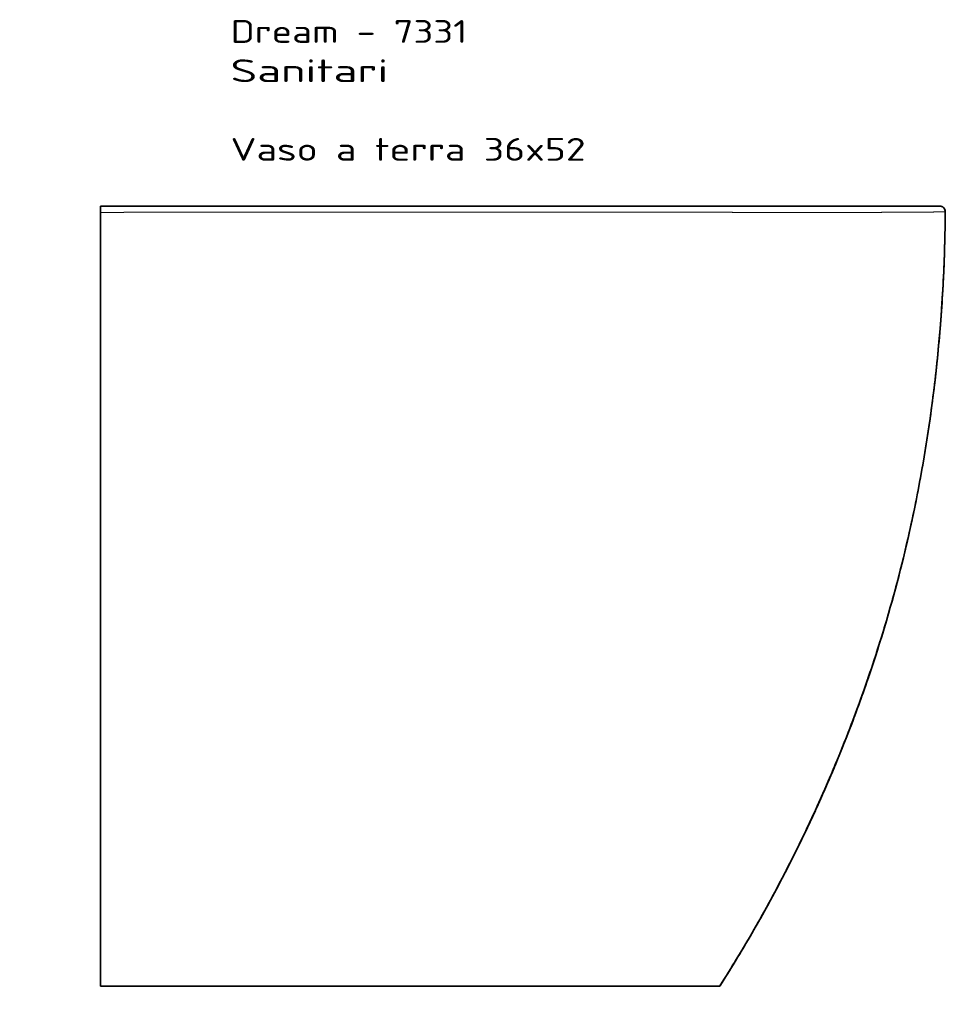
# Model space of a CAD drawing. Extents: x -285 to 854, y 207 to 1333.
# Tile 8 of 8: x 285 to 854, y 727 to 1333. Entities that reach past the tile are written whole.
import ezdxf
from ezdxf.enums import TextEntityAlignment as Align

# ---------------------------------------------------------------- set-up
doc = ezdxf.new("R2010")
doc.units = 0
doc.layers.get('0').update_dxf_attribs({"lineweight": 13})
doc.styles.get("Standard").update_dxf_attribs({"font": 'isocp.shx'})
doc.dimstyles.get("Standard").update_dxf_attribs({"dimtxt": 2.5, "dimasz": 2.5, "dimexe": 1.25, "dimexo": 0.625, "dimtad": 1, "dimcen": 2.5, "dimadec": 0, "dimazin": 0, "dimtfac": 1, "dimtmove": 0, "dimatfit": 0, "dimfxl": 0, "dimarcsym": 0})

# ---------------------------------------------------------------- blocks, each defined once
blk = doc.blocks.new('*D')
at = {"color": 7, "lineweight": 13}
for p, q in [((-9.93, 1218.11), (-264.87, 1218.11)), ((-262.87, 738.12), (-262.87, 1218.11)), ((-9.93, 738.12), (-264.87, 738.12)), ((332.3, 600.2), (282.47, 600.2)), ((284.47, 240.8), (284.47, 600.2)), ((334.3, 418.5), (334.3, 207.36)), ((854.27, 418.5), (854.27, 207.36)), ((332.3, 240.8), (282.47, 240.8)), ((334.3, 209.36), (854.27, 209.36))]:
    blk.add_line(p, q, dxfattribs=at)
for points in [[(-262.36, 1216.18), (-262.87, 1218.11), (-263.39, 1216.18)], [(-263.39, 740.05), (-262.87, 738.12), (-262.36, 740.05)], [(284.99, 598.27), (284.47, 600.2), (283.96, 598.27)], [(283.96, 242.73), (284.47, 240.8), (284.99, 242.73)], [(336.23, 209.87), (334.3, 209.36), (336.23, 208.84)], [(852.34, 208.84), (854.27, 209.36), (852.34, 209.87)]]:
    blk.add_lwpolyline(points, dxfattribs=at)
for s, height, p, p2 in [('480', 20, (-264.87, 948.09), (-264.87, 1008.14)), ('360', 14, (282.47, 399.48), (282.47, 441.52))]:
    blk.add_text(s, height=height, rotation=90, dxfattribs=at).set_placement(p, p2, align=Align.FIT)
blk.add_text('520', height=14, dxfattribs=at).set_placement((573.27, 211.36), (615.3, 211.36), align=Align.FIT)
blk = doc.blocks.new('BLOCK72')
at = {"color": 7, "lineweight": 13}
for s, p, p2 in [('Dream - 7331', (80, 100.57), (225.73, 100.57)), ('Sanitari', (80, 76.39), (177.15, 76.39)), ('Vaso a terra 36x52', (80, 28.01), (298.59, 28.01))]:
    blk.add_text(s, height=14, dxfattribs=at).set_placement(p, p2, align=Align.FIT)
blk = doc.blocks.new('BLOCK73')
at = {"color": 7, "lineweight": 35}
for p, q in [((516.98, 0), (0, 0)), ((0, -58.78), (0, -3.78)), ((0, -479.99), (0, -58.78)), ((381.2, -479.99), (0, -479.99)), ((42.82, -479.99), (281.85, -479.99)), ((281.85, -479.99), (338.73, -479.99)), ((338.73, -479.99), (365, -479.99))]:
    blk.add_line(p, q, dxfattribs=at)
at = {"color": 7, "lineweight": 35, "ltscale": 0.094458}
blk.add_line((0, -3.78), (0, 0), dxfattribs=at)
at = {"color": 7, "lineweight": 35, "ltscale": 0.012794}
blk.add_line((42.31, -479.99), (42.82, -479.99), dxfattribs=at)
at = {"color": 7, "lineweight": 35}
for centre, radius, start, end in [((516.97, -2.67), 2.67, 64.22862, 89.86357), ((-328.69, -15.3), 847.08, 343.60572, 347.85671), ((-349.25, -9.2), 868.53, 339.44609, 343.59147), ((-367.03, -2.58), 887.51, 335.42186, 339.43976), ((-374.13, 0.66), 895.3, 331.45589, 335.41293), ((-367.44, -3.09), 887.64, 327.50553, 331.45992)]:
    blk.add_arc(centre, radius, start, end, dxfattribs=at)
for centre, major_axis, ratio, start_param, end_param in [((99.65, 54.63), (54.73, -650.26), 0.640948, 1.228823, 1.427559), ((516.98, -3.44), (0.01, -3.44), 0.871206, 1.559475, 2.350088), ((133.75, 19.68), (17.13, -614.52), 0.627837, 1.200085, 1.305956)]:
    blk.add_ellipse(centre, major_axis=major_axis, ratio=ratio, start_param=start_param, end_param=end_param, dxfattribs=at)
for points, degree, knots in [([(519.98, -3.47), (519.98, -3.43), (519.98, -3.35), (519.97, -3.23), (519.96, -3.1), (519.95, -2.98), (519.93, -2.86), (519.91, -2.74), (519.89, -2.62), (519.86, -2.5), (519.83, -2.38), (519.8, -2.26), (519.76, -2.15), (519.72, -2.03), (519.67, -1.92), (519.62, -1.81), (519.57, -1.7), (519.51, -1.6), (519.45, -1.5), (519.39, -1.39), (519.32, -1.3), (519.26, -1.2), (519.18, -1.11), (519.11, -1.02), (519.03, -0.93), (518.95, -0.85), (518.87, -0.77), (518.79, -0.69), (518.7, -0.62), (518.61, -0.55), (518.52, -0.49), (518.42, -0.43), (518.33, -0.37), (518.23, -0.31), (518.13, -0.26), (518.03, -0.22), (517.93, -0.18), (517.83, -0.14), (517.72, -0.11), (517.62, -0.08), (517.51, -0.05), (517.41, -0.03), (517.3, -0.02), (517.19, -0.01), (517.09, 0), (517.01, 0), (516.98, 0)], 3, [0, 0, 0, 0, 0.123609, 0.247191, 0.370706, 0.494116, 0.617385, 0.740475, 0.863351, 0.985976, 1.108318, 1.230343, 1.35202, 1.473318, 1.59421, 1.714669, 1.83467, 1.954192, 2.073213, 2.191717, 2.309687, 2.427112, 2.54398, 2.660285, 2.776022, 2.891189, 3.005787, 3.119821, 3.233297, 3.346226, 3.458621, 3.570498, 3.681877, 3.79278, 3.90323, 4.013256, 4.122886, 4.232154, 4.341093, 4.449741, 4.558134, 4.666314, 4.774321, 4.882197, 4.989986, 5.097731, 5.097731, 5.097731, 5.097731]), ([(381.2, -479.99), (384.85, -474.26), (392.03, -462.7), (402.41, -445.09), (412.42, -427.18), (422.05, -408.99), (431.28, -390.52), (440.11, -371.81), (448.51, -352.86), (456.49, -333.66), (464.05, -314.22), (471.16, -294.53), (477.82, -274.62), (484.01, -254.5), (489.71, -234.2), (494.91, -213.73), (499.6, -193.13), (503.79, -172.4), (507.49, -151.55), (510.71, -130.6), (513.44, -109.54), (515.69, -88.4), (517.48, -67.21), (518.8, -45.98), (519.65, -24.73), (519.92, -10.56), (519.98, -3.47)], 3, [0, 0, 0, 0, 20.375537, 40.816721, 61.332864, 81.921983, 102.567835, 123.254847, 143.981722, 164.755424, 185.622478, 206.550243, 227.54544, 248.603024, 269.698686, 290.808621, 311.932499, 333.086159, 354.247729, 375.449689, 396.685256, 417.945239, 439.21604, 460.483648, 481.744429, 503.004238, 503.004238, 503.004238, 503.004238]), ([(519.98, -3.47), (519.98, -2.97), (519.91, -2.47), (519.75, -1.98), (519.5, -1.51), (519.18, -1.1), (519.16, -1.08), (518.88, -0.75), (518.55, -0.46), (518.21, -0.25), (517.74, -0.08), (517.26, -0.01), (517.16, 0), (517.07, 0), (516.98, 0)], 5, [0, 0, 0, 0, 0, 0, 4.40111, 4.40111, 4.40111, 4.627858, 4.627858, 4.627858, 8.268997, 8.268997, 8.268997, 9.133134, 9.133134, 9.133134, 9.133134, 9.133134, 9.133134]), ([(381.2, -479.99), (385.18, -473.74), (393, -461.12), (404.28, -441.86), (415.1, -422.25), (425.47, -402.31), (435.36, -382.05), (444.76, -361.5), (453.66, -340.67), (462.05, -319.54), (469.92, -298.13), (477.25, -276.44), (481.76, -261.83), (483.92, -254.49)], 3, [0, 0, 0, 0, 22.229026, 44.538088, 66.938002, 89.42184, 111.966268, 134.55692, 157.198591, 179.927484, 202.744295, 225.636697, 248.603091, 248.603091, 248.603091, 248.603091])]:
    blk.add_open_spline(points, degree=degree, knots=knots, dxfattribs=at)
at = {"color": 7, "lineweight": 13}
blk.add_open_spline([(519.98, -3.47), (519.94, -3.47), (519.9, -3.48), (518.55, -3.49), (517.92, -3.5), (517.13, -3.51), (516.25, -3.52), (513.65, -3.54), (510.21, -3.58), (507.83, -3.6), (502.82, -3.64), (496.97, -3.68), (494.03, -3.69), (489.22, -3.72), (484.09, -3.74), (482.22, -3.75), (478.24, -3.77), (474.12, -3.78), (471.96, -3.79), (467.33, -3.8), (462.56, -3.81), (460, -3.82), (454.61, -3.83), (449.09, -3.83), (446.17, -3.83), (439.8, -3.83), (433.3, -3.83), (429.85, -3.83), (422.33, -3.82), (414.68, -3.81), (410.52, -3.81), (404.13, -3.79), (397.67, -3.78), (395.35, -3.77), (390.48, -3.76), (385.59, -3.75), (382.85, -3.74), (377.05, -3.72), (371.23, -3.71), (368.07, -3.7), (363.04, -3.68), (358.01, -3.66), (356.23, -3.66), (353.57, -3.64), (350.9, -3.63), (350.01, -3.63), (348.68, -3.63), (347.34, -3.62), (346.9, -3.62), (345.84, -3.61), (344.79, -3.61), (345.01, -3.61), (342.62, -3.6), (340.23, -3.59), (338.45, -3.59), (335.81, -3.58), (333.17, -3.58), (332.19, -3.58), (330.4, -3.58), (328.62, -3.58), (327.9, -3.58), (325.19, -3.58), (322.48, -3.58), (320.7, -3.58), (318.54, -3.58), (316.38, -3.58), (316.09, -3.58), (315, -3.58), (313.89, -3.58), (313.16, -3.57), (312.14, -3.57), (311.12, -3.57), (310.66, -3.57), (310.03, -3.57), (309.4, -3.57), (309.06, -3.57), (305.54, -3.57), (302.02, -3.57), (301.48, -3.57), (297.62, -3.57), (293.76, -3.57), (293.09, -3.57), (291.08, -3.57), (289.07, -3.57), (287.75, -3.57), (285.56, -3.57), (283.38, -3.57), (282.5, -3.57), (280.95, -3.57), (279.4, -3.57), (278.73, -3.57), (277.36, -3.57), (275.98, -3.57), (275.4, -3.57), (272.17, -3.57), (268.94, -3.57), (266.41, -3.57), (263.53, -3.57), (260.64, -3.57), (260.28, -3.57), (258.96, -3.57), (257.62, -3.57), (256.63, -3.57), (254.91, -3.57), (253.2, -3.57), (252.47, -3.57), (251.02, -3.57), (249.6, -3.57), (248.88, -3.57), (247.48, -3.57), (246.08, -3.57), (245.33, -3.57), (243.26, -3.57), (241.17, -3.57), (239.78, -3.57), (237.69, -3.57), (235.63, -3.57), (234.99, -3.57), (233.62, -3.57), (232.25, -3.57), (231.57, -3.57), (227.72, -3.57), (223.87, -3.57), (216.39, -3.57), (212.92, -3.57), (209.45, -3.58), (209.15, -3.58), (208.58, -3.58), (208, -3.58), (207.62, -3.58), (206.73, -3.58), (205.85, -3.58), (205.25, -3.58), (203.6, -3.58), (202.01, -3.58), (201.05, -3.58), (199.69, -3.58), (198.27, -3.58), (197.93, -3.58), (197.23, -3.58), (196.52, -3.58), (196.22, -3.58), (193.92, -3.58), (191.6, -3.58), (189.52, -3.58), (187.09, -3.59), (184.68, -3.59), (184.31, -3.59), (179.19, -3.59), (174.06, -3.59), (169.88, -3.59), (164.92, -3.6), (159.96, -3.6), (159.67, -3.6), (159.08, -3.6), (158.49, -3.6), (158.19, -3.6), (157.06, -3.6), (155.91, -3.6), (155.05, -3.6), (152.99, -3.61), (150.93, -3.61), (149.73, -3.61), (148.32, -3.61), (146.92, -3.61), (146.68, -3.61), (144.32, -3.61), (141.97, -3.61), (139.89, -3.61), (137.15, -3.62), (134.41, -3.62), (133.88, -3.62), (132.15, -3.62), (130.44, -3.62), (129.39, -3.62), (127.85, -3.62), (126.3, -3.63), (125.82, -3.63), (124.86, -3.63), (123.89, -3.63), (123.46, -3.63), (121.08, -3.63), (118.71, -3.63), (116.88, -3.63), (114.49, -3.64), (112.08, -3.64), (111.67, -3.64), (109.17, -3.64), (106.66, -3.64), (104.68, -3.65), (101.14, -3.65), (97.61, -3.65), (96.35, -3.65), (91.2, -3.66), (86.09, -3.66), (82.65, -3.67), (78.32, -3.67), (73.98, -3.68), (73.26, -3.68), (71.46, -3.68), (69.67, -3.68), (68.59, -3.68), (67.33, -3.69), (66.07, -3.69), (65.89, -3.69), (65.53, -3.69), (65.17, -3.69), (64.99, -3.69), (63.77, -3.69), (62.54, -3.69), (61.42, -3.69), (60.01, -3.69), (58.61, -3.7), (58.27, -3.7), (57.58, -3.7), (56.9, -3.7), (56.56, -3.7), (55.14, -3.7), (53.72, -3.7), (52.65, -3.7), (49.37, -3.71), (46.12, -3.71), (44, -3.72), (41.47, -3.72), (38.93, -3.72), (38.63, -3.72), (36.81, -3.72), (34.99, -3.73), (33.48, -3.73), (31.68, -3.73), (29.87, -3.73), (29.38, -3.73), (28.77, -3.74), (28.16, -3.74), (27.84, -3.74), (26.85, -3.74), (25.86, -3.74), (25.19, -3.74), (23.89, -3.74), (22.59, -3.74), (21.96, -3.75), (21.08, -3.75), (20.21, -3.75), (19.95, -3.75), (18.93, -3.75), (17.91, -3.75), (17.16, -3.75), (15.54, -3.75), (13.93, -3.76), (13.08, -3.76), (11.87, -3.76), (10.67, -3.76), (10.34, -3.76), (8.07, -3.77), (5.81, -3.77), (3.87, -3.77), (1.94, -3.78), (0, -3.78)], degree=5, knots=[0, 0, 0, 0, 0, 0, 1.492071, 1.492071, 1.492071, 24.454351, 24.454351, 24.454351, 60.172086, 60.172086, 60.172086, 92.3791, 92.3791, 92.3791, 110.238727, 110.238727, 110.238727, 129.63103, 129.63103, 129.63103, 150.610854, 150.610854, 150.610854, 173.968975, 173.968975, 173.968975, 200.658148, 200.658148, 200.658148, 230.781308, 230.781308, 230.781308, 247.494289, 247.494289, 247.494289, 265.875196, 265.875196, 265.875196, 288.879724, 288.879724, 288.879724, 301.413172, 301.413172, 301.413172, 307.679897, 307.679897, 307.679897, 310.813259, 310.813259, 310.813259, 315.118166, 315.118166, 315.118166, 327.651474, 327.651474, 327.651474, 333.751556, 333.751556, 333.751556, 340.317529, 340.317529, 340.317529, 352.959885, 352.959885, 352.959885, 355.607856, 355.607856, 355.607856, 360.664861, 360.664861, 360.664861, 362.779437, 362.779437, 362.779437, 365.127442, 365.127442, 365.127442, 387.709551, 387.709551, 387.709551, 392.44678, 392.44678, 392.44678, 401.921945, 401.921945, 401.921945, 408.332607, 408.332607, 408.332607, 413.140653, 413.140653, 413.140653, 418.120498, 418.120498, 418.120498, 435.978758, 435.978758, 435.978758, 438.529759, 438.529759, 438.529759, 445.321322, 445.321322, 445.321322, 450.278065, 450.278065, 450.278065, 455.277742, 455.277742, 455.277742, 460.213024, 460.213024, 460.213024, 469.827241, 469.827241, 469.827241, 474.706787, 474.706787, 474.706787, 479.513916, 479.513916, 479.513916, 501.962942, 501.962942, 501.962942, 504.076864, 504.076864, 504.076864, 506.042153, 506.042153, 506.042153, 510.373195, 510.373195, 510.373195, 518.243824, 518.243824, 518.243824, 520.717258, 520.717258, 520.717258, 523.285081, 523.285081, 523.285081, 537.055036, 537.055036, 537.055036, 540.30804, 540.30804, 540.30804, 573.31991, 573.31991, 573.31991, 575.404878, 575.404878, 575.404878, 577.489845, 577.489845, 577.489845, 583.350041, 583.350041, 583.350041, 591.474952, 591.474952, 591.474952, 593.299122, 593.299122, 593.299122, 608.175975, 608.175975, 608.175975, 612.699926, 612.699926, 612.699926, 620.488527, 620.488527, 620.488527, 623.877598, 623.877598, 623.877598, 627.351696, 627.351696, 627.351696, 640.699444, 640.699444, 640.699444, 644.371359, 644.371359, 644.371359, 658.442506, 658.442506, 658.442506, 669.398549, 669.398549, 669.398549, 695.01069, 695.01069, 695.01069, 700.099263, 700.099263, 700.099263, 707.73212, 707.73212, 707.73212, 709.004263, 709.004263, 709.004263, 710.276406, 710.276406, 710.276406, 717.60934, 717.60934, 717.60934, 720.016014, 720.016014, 720.016014, 722.422688, 722.422688, 722.422688, 730.058019, 730.058019, 730.058019, 745.904586, 745.904586, 745.904586, 748.051857, 748.051857, 748.051857, 758.788187, 758.788187, 758.788187, 760.799348, 760.799348, 760.799348, 763.102221, 763.102221, 763.102221, 767.70795, 767.70795, 767.70795, 772.096903, 772.096903, 772.096903, 773.90238, 773.90238, 773.90238, 779.318743, 779.318743, 779.318743, 785.519106, 785.519106, 785.519106, 787.858585, 787.858585, 787.858585, 801.560794, 801.560794, 801.560794, 801.560794, 801.560794, 801.560794], dxfattribs=at)

msp = doc.modelspace()

# ---------------------------------------------------------------- block references
at = {"lineweight": 0}
for name in ['BLOCK72', 'BLOCK73']:
    msp.add_blockref(name, (334.295, 1218.112), dxfattribs=at)

# ---------------------------------------------------------------- dimensions: what is measured, and where the dimension line sits
at = {"color": 0, "lineweight": 0}
for base, p1, p2, angle, middle in [((334.295, 209.356), (854.273, 420.5), (334.295, 420.5), 179.999046, (594.284, 209.356)), ((-262.874, 1218.112), (-7.93, 738.121), (-7.931, 1218.112), 89.999523, (-262.874, 978.117))]:
    dim = msp.add_linear_dim(base=base, p1=p1, p2=p2, angle=angle, dimstyle='Standard', dxfattribs=at)
    dim.commit()
    dim.dimension.update_dxf_attribs({"geometry": '*D', "text_midpoint": middle, "dimtype": 160})
dim = msp.add_linear_dim(base=(284.473, 600.205), p1=(334.295, 240.795), p2=(334.295, 600.205), angle=89.999523, text='360', dimstyle='Standard', dxfattribs=at)
dim.commit()
dim.dimension.update_dxf_attribs({"geometry": '*D', "text_midpoint": (284.473, 420.5), "dimtype": 160})

doc.saveas('drawing.dxf')
